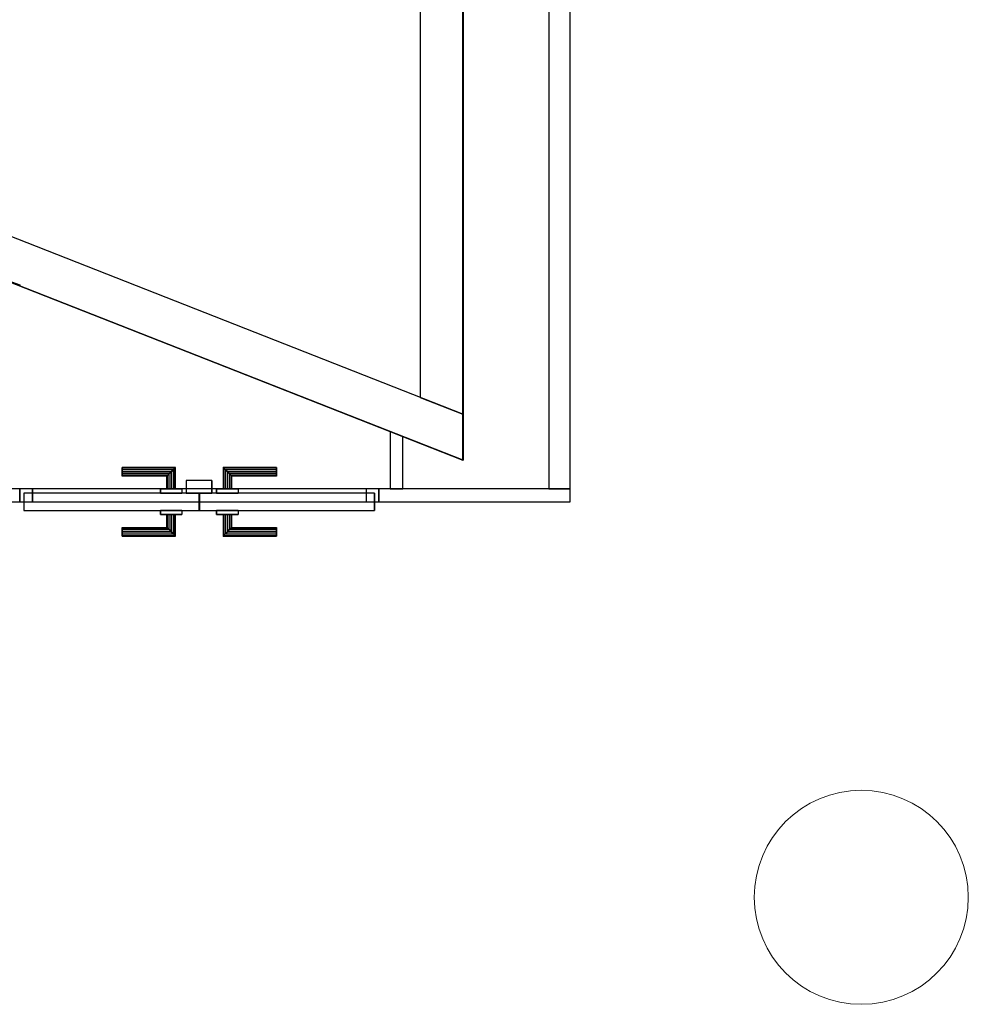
# Model space of a CAD drawing. Header units: metres. Extents: x 391.1 to 427.5, y 12.8 to 28.4.
# Tile 80 of 195: x 408.8 to 411, y 20.9 to 23.2. Entities that reach past the tile are written whole.
import ezdxf

# ---------------------------------------------------------------- set-up
doc = ezdxf.new("R2010")
doc.units = ezdxf.units.M
doc.layers.add('01_CARPINTERIA', color=5, linetype='Continuous', lineweight=25, true_color=0x0000ff)
doc.layers.add('01_SUELOS', color=7, linetype='Continuous', lineweight=25, true_color=0x007f00)
for name, color, linetype, lineweight in [('A-COLS-____-MCUT', 7, 'Continuous', 18), ('A-COLS-____-OTLN', 7, 'Continuous', 18), ('A-GENM-____-OTLN', 7, 'Continuous', 18), ('A-WALL-____-MCUT', 7, 'Continuous', 25), ('A-WALL-____-OTLN', 7, 'Continuous', 25)]:
    doc.layers.add(name, color=color, linetype=linetype, lineweight=lineweight)

# ---------------------------------------------------------------- blocks, each defined once
blk = doc.blocks.new('Family - Evans PA-151997-03_ELEC_P0A')
at = {"layer": 'A-WALL-____-MCUT', "color": 253, "true_color": 0xaaaaaa}
for p, q in [((0.0715, 0.03), (0, 0.03)), ((0, 0.03), (0, 0)), ((0.0715, 0), (0.0715, 0.03)), ((0.9107, 0.03), (0.9107, 0)), ((0.9359, 0.03), (0.9107, 0.03)), ((0.9359, 0), (0.9359, 0.03)), ((1.7892, 0.03), (1.7642, 0.03)), ((1.7642, 0.03), (1.7642, 0)), ((1.7892, 0), (1.7892, 0.03)), ((2.6284, 0.03), (2.6284, 0)), ((3.0753, 0.03), (2.6284, 0.03)), ((3.0753, 0), (3.0753, 0.03)), ((0, 0), (0.0715, 0)), ((0.9107, 0), (0.9359, 0)), ((1.7642, 0), (1.7892, 0)), ((2.6284, 0), (3.0753, 0))]:
    blk.add_line(p, q, dxfattribs=at)
at = {"layer": 'A-WALL-____-OTLN', "color": 253, "true_color": 0xaaaaaa}
for p, q in [((3.0753, 0.03), (0, 0.03)), ((0, 0.03), (0, 0)), ((0.0715, 0), (0.0715, 0.03)), ((0.9107, 0.03), (0.0715, 0.03)), ((0.9107, 0), (0.9107, 0.03)), ((0.9359, 0), (0.9359, 0.03)), ((1.7642, 0.03), (0.9359, 0.03)), ((1.7642, 0), (1.7642, 0.03)), ((1.7892, 0), (1.7892, 0.03)), ((2.6284, 0.03), (1.7892, 0.03)), ((2.6284, 0), (2.6284, 0.03)), ((3.0753, 0), (3.0753, 0.03)), ((0, 0), (3.0753, 0)), ((0.0715, 0), (0.9107, 0)), ((0.9359, 0), (1.7642, 0)), ((1.7892, 0), (2.6284, 0))]:
    blk.add_line(p, q, dxfattribs=at)
at = {"layer": 'A-WALL-____-OTLN', "color": 253, "lineweight": 18, "true_color": 0xaaaaaa}
blk.add_line((0, 0), (3.0753, 0), dxfattribs=at)
blk = doc.blocks.new('Family - Vano de puerta PA-151999-03_ELEC_P0A')
at = {"layer": 'A-GENM-____-OTLN', "color": 253, "true_color": 0xaaaaaa}
for p, q in [((408.7811, 22.0936), (408.7811, 22.0636)), ((409.6203, 22.0936), (408.7811, 22.0936)), ((408.7811, 22.0936), (408.7811, 22.0636)), ((408.7811, 22.0936), (409.6203, 22.0936)), ((409.6203, 22.0636), (409.6203, 22.0936)), ((409.6203, 22.0936), (409.6203, 22.0636)), ((408.7811, 22.0636), (409.6203, 22.0636)), ((409.6203, 22.0636), (408.7811, 22.0636))]:
    blk.add_line(p, q, dxfattribs=at)
blk = doc.blocks.new('Family - Pilar PA-152005-03_ELEC_P0A')
at = {"layer": 'A-COLS-____-MCUT', "color": 253, "true_color": 0xaaaaaa}
for start, end in [(360, 180), (180, 360)]:
    blk.add_arc((0.25, 0.25), 0.25, start, end, dxfattribs=at)
at = {"layer": 'A-COLS-____-OTLN', "color": 253, "true_color": 0xaaaaaa}
for start, end in [(360, 180), (180, 360)]:
    blk.add_arc((0.25, 0.25), 0.25, start, end, dxfattribs=at)
blk = doc.blocks.new('Family - Evans PA-152150-03_ELEC_P0A')
at = {"layer": 'A-WALL-____-MCUT', "color": 253, "true_color": 0xaaaaaa}
for p, q in [((0, 0.03), (0, 0)), ((0.134, 0.03), (0, 0.03)), ((0.1222, 0), (0.134, 0.03)), ((0, 0), (0.1222, 0))]:
    blk.add_line(p, q, dxfattribs=at)
at = {"layer": 'A-WALL-____-OTLN', "color": 253, "true_color": 0xaaaaaa}
for p, q in [((0, 0.03), (0, 0)), ((0.134, 0.03), (0, 0.03)), ((0.1222, 0), (0.134, 0.03)), ((0, 0), (0.1222, 0))]:
    blk.add_line(p, q, dxfattribs=at)
at = {"layer": 'A-WALL-____-OTLN', "color": 253, "lineweight": 18, "true_color": 0xaaaaaa}
blk.add_line((0, 0), (0.1222, 0), dxfattribs=at)
blk = doc.blocks.new('Family - Evans PA-152286-03_ELEC_P0A')
at = {"layer": 'A-WALL-____-MCUT', "color": 253, "true_color": 0xaaaaaa}
for p, q in [((0.0394, 0.1), (0, 0)), ((1.9315, 0.1), (0.0394, 0.1)), ((1.9315, 0), (1.9315, 0.1)), ((0, 0), (1.9315, 0))]:
    blk.add_line(p, q, dxfattribs=at)
at = {"layer": 'A-WALL-____-OTLN', "color": 253, "true_color": 0xaaaaaa}
for p, q in [((0.0394, 0.1), (0, 0)), ((1.9315, 0.1), (0.0394, 0.1)), ((1.9315, 0), (1.9315, 0.1)), ((0, 0), (1.9315, 0))]:
    blk.add_line(p, q, dxfattribs=at)
at = {"layer": 'A-WALL-____-OTLN', "color": 253, "lineweight": 18, "true_color": 0xaaaaaa}
blk.add_line((0, 0), (2.0815, 0), dxfattribs=at)
blk = doc.blocks.new('Family - Evans PA-152390-03_ELEC_P0A')
at = {"layer": 'A-WALL-____-MCUT', "color": 253, "true_color": 0xaaaaaa}
for p, q in [((2.106, 0.05), (0, 0.05)), ((0, 0.05), (0, 0)), ((2.106, 0), (2.106, 0.05)), ((0, 0), (2.106, 0))]:
    blk.add_line(p, q, dxfattribs=at)
at = {"layer": 'A-WALL-____-OTLN', "color": 253, "true_color": 0xaaaaaa}
for p, q in [((2.106, 0.05), (0, 0.05)), ((0, 0.05), (0, 0)), ((2.106, 0), (2.106, 0.05)), ((0, 0), (2.106, 0))]:
    blk.add_line(p, q, dxfattribs=at)
at = {"layer": 'A-WALL-____-OTLN', "color": 253, "lineweight": 18, "true_color": 0xaaaaaa}
blk.add_line((-0.02, 0), (2.1433, 0), dxfattribs=at)
blk = doc.blocks.new('Family - Evans PA-152442-03_ELEC_P0A')
at = {"layer": 'A-WALL-____-MCUT', "color": 253, "true_color": 0xaaaaaa}
for p, q in [((3.0768, 0.1), (0.2411, 0.1)), ((0.2411, 0.1), (0.2582, 0.0565)), ((3.1162, 0), (3.0768, 0.1)), ((0.2582, 0.0565), (-0.0007, 0.0075)), ((-0.0007, 0.0075), (0, 0)), ((0, 0), (1.9765, 0)), ((1.9765, 0), (1.9758, 0.0019)), ((1.9758, 0.0019), (2.0026, 0.0019)), ((2.0026, 0.0019), (2.0034, 0)), ((2.0034, 0), (3.1162, 0))]:
    blk.add_line(p, q, dxfattribs=at)
at = {"layer": 'A-WALL-____-OTLN', "color": 253, "true_color": 0xaaaaaa}
for p, q in [((0.2411, 0.1), (0.2582, 0.0565)), ((3.0768, 0.1), (0.2411, 0.1)), ((3.1162, 0), (3.0768, 0.1)), ((0.2582, 0.0565), (-0.0007, 0.0075)), ((-0.0007, 0.0075), (0, 0)), ((0, 0), (1.9765, 0)), ((1.9758, 0.0019), (2.0026, 0.0019)), ((1.9765, 0), (1.9758, 0.0019)), ((2.0026, 0.0019), (2.0034, 0)), ((2.0034, 0), (3.1162, 0))]:
    blk.add_line(p, q, dxfattribs=at)
at = {"layer": 'A-WALL-____-OTLN', "color": 253, "lineweight": 18, "true_color": 0xaaaaaa}
blk.add_line((0, 0), (3.1162, 0), dxfattribs=at)
blk = doc.blocks.new('Family - LONDR55-XX_ZZ-ARQ-CAA-M3D-Londres55-152582-03_ELEC_P0A')
at = {"layer": '01_CARPINTERIA', "color": 161, "true_color": 0xaaaaff}
for p, q in [((0.2391, 0.1087), (0.2391, 0.11)), ((0.2391, 0.11), (0.2391, 0.1087)), ((0.3641, 0.11), (0.2391, 0.11)), ((0.2391, 0.105), (0.2391, 0.1087)), ((0.2391, 0.1087), (0.2391, 0.105)), ((0.3628, 0.1087), (0.2391, 0.1087)), ((0.3628, 0.1087), (0.2391, 0.1087)), ((0.2391, 0.1), (0.2391, 0.105)), ((0.2391, 0.105), (0.2391, 0.1)), ((0.3591, 0.105), (0.2391, 0.105)), ((0.3591, 0.105), (0.2391, 0.105)), ((0.2391, 0.095), (0.2391, 0.1)), ((0.2391, 0.1), (0.2391, 0.095)), ((0.2391, 0.1), (0.3541, 0.1)), ((0.3541, 0.1), (0.2391, 0.1)), ((0.2391, 0.095), (0.2391, 0.0913)), ((0.2391, 0.0913), (0.2391, 0.095)), ((0.3491, 0.095), (0.2391, 0.095)), ((0.3491, 0.095), (0.2391, 0.095)), ((0.3454, 0.0913), (0.3491, 0.095)), ((0.3491, 0.095), (0.3454, 0.0913)), ((0.3491, 0.095), (0.3541, 0.1)), ((0.3541, 0.1), (0.3491, 0.095)), ((0.3491, 0.06), (0.3491, 0.095)), ((0.3491, 0.06), (0.3491, 0.095)), ((0.3591, 0.105), (0.3541, 0.1)), ((0.3541, 0.1), (0.3591, 0.105)), ((0.3541, 0.1), (0.3541, 0.06)), ((0.3541, 0.06), (0.3541, 0.1)), ((0.3628, 0.1087), (0.3591, 0.105)), ((0.3591, 0.105), (0.3628, 0.1087)), ((0.3591, 0.06), (0.3591, 0.105)), ((0.3591, 0.06), (0.3591, 0.105)), ((0.3641, 0.11), (0.3628, 0.1087)), ((0.3628, 0.1087), (0.3641, 0.11)), ((0.3628, 0.06), (0.3628, 0.1087)), ((0.3628, 0.06), (0.3628, 0.1087)), ((0.3641, 0.06), (0.3641, 0.11)), ((0.4764, 0.1087), (0.4751, 0.11)), ((0.4751, 0.11), (0.4751, 0.06)), ((0.4751, 0.11), (0.4764, 0.1087)), ((0.6001, 0.11), (0.4751, 0.11)), ((0.4801, 0.105), (0.4764, 0.1087)), ((0.4764, 0.1087), (0.4764, 0.06)), ((0.4764, 0.1087), (0.4764, 0.06)), ((0.4764, 0.1087), (0.4801, 0.105)), ((0.6001, 0.1087), (0.4764, 0.1087)), ((0.6001, 0.1087), (0.4764, 0.1087)), ((0.4851, 0.1), (0.4801, 0.105)), ((0.4801, 0.105), (0.4801, 0.06)), ((0.4801, 0.105), (0.4801, 0.06)), ((0.4801, 0.105), (0.4851, 0.1)), ((0.6001, 0.105), (0.4801, 0.105)), ((0.6001, 0.105), (0.4801, 0.105)), ((0.4851, 0.06), (0.4851, 0.1)), ((0.4851, 0.1), (0.4851, 0.06)), ((0.4851, 0.1), (0.4901, 0.095)), ((0.4901, 0.095), (0.4851, 0.1)), ((0.4851, 0.1), (0.6001, 0.1)), ((0.6001, 0.1), (0.4851, 0.1)), ((0.4901, 0.095), (0.4901, 0.06)), ((0.4901, 0.095), (0.4938, 0.0913)), ((0.4938, 0.0913), (0.4901, 0.095)), ((0.4901, 0.095), (0.4901, 0.06)), ((0.6001, 0.095), (0.4901, 0.095)), ((0.6001, 0.095), (0.4901, 0.095)), ((0.6001, 0.1087), (0.6001, 0.11)), ((0.6001, 0.11), (0.6001, 0.1087)), ((0.6001, 0.105), (0.6001, 0.1087)), ((0.6001, 0.1087), (0.6001, 0.105)), ((0.6001, 0.105), (0.6001, 0.1)), ((0.6001, 0.1), (0.6001, 0.105)), ((0.6001, 0.1), (0.6001, 0.095)), ((0.6001, 0.095), (0.6001, 0.1)), ((0.6001, 0.095), (0.6001, 0.0913)), ((0.6001, 0.0913), (0.6001, 0.095)), ((0.2391, 0.0913), (0.2391, 0.09)), ((0.2391, 0.09), (0.2391, 0.0913)), ((0.3454, 0.0913), (0.2391, 0.0913)), ((0.3454, 0.0913), (0.2391, 0.0913)), ((0.3441, 0.09), (0.2391, 0.09)), ((0.3441, 0.09), (0.3454, 0.0913)), ((0.3454, 0.0913), (0.3441, 0.09)), ((0.3441, 0.06), (0.3441, 0.09)), ((0.3454, 0.06), (0.3454, 0.0913)), ((0.3454, 0.06), (0.3454, 0.0913)), ((0.4938, 0.0913), (0.4938, 0.06)), ((0.4938, 0.0913), (0.4951, 0.09)), ((0.4951, 0.09), (0.4938, 0.0913)), ((0.4938, 0.0913), (0.4938, 0.06)), ((0.6001, 0.0913), (0.4938, 0.0913)), ((0.6001, 0.0913), (0.4938, 0.0913)), ((0.4951, 0.09), (0.4951, 0.06)), ((0.6001, 0.09), (0.4951, 0.09)), ((0.6001, 0.0913), (0.6001, 0.09)), ((0.6001, 0.09), (0.6001, 0.0913)), ((0.4191, 0.05), (0.01, 0.05)), ((0.01, 0.05), (0.01, 0.01)), ((0.4191, 0.05), (0.01, 0.05)), ((0.01, 0.01), (0.01, 0.05)), ((0.3791, 0.06), (0.3291, 0.06)), ((0.3291, 0.06), (0.3791, 0.06)), ((0.3291, 0.05), (0.3291, 0.06)), ((0.3291, 0.05), (0.3291, 0.06)), ((0.3791, 0.05), (0.3291, 0.05)), ((0.3291, 0.05), (0.3791, 0.05)), ((0.3454, 0.06), (0.3441, 0.06)), ((0.3441, 0.06), (0.3454, 0.06)), ((0.3491, 0.06), (0.3454, 0.06)), ((0.3454, 0.06), (0.3491, 0.06)), ((0.3541, 0.06), (0.3491, 0.06)), ((0.3491, 0.06), (0.3541, 0.06)), ((0.3591, 0.06), (0.3541, 0.06)), ((0.3541, 0.06), (0.3591, 0.06)), ((0.3591, 0.06), (0.3628, 0.06)), ((0.3628, 0.06), (0.3591, 0.06)), ((0.3628, 0.06), (0.3641, 0.06)), ((0.3641, 0.06), (0.3628, 0.06)), ((0.3791, 0.05), (0.3791, 0.06)), ((0.3791, 0.06), (0.3791, 0.05)), ((0.4191, 0.01), (0.4191, 0.05)), ((0.4191, 0.01), (0.4191, 0.05)), ((0.8292, 0.05), (0.4201, 0.05)), ((0.4201, 0.05), (0.4201, 0.01)), ((0.8292, 0.05), (0.4201, 0.05)), ((0.4201, 0.01), (0.4201, 0.05)), ((0.5101, 0.06), (0.4601, 0.06)), ((0.4601, 0.06), (0.5101, 0.06)), ((0.4601, 0.05), (0.4601, 0.06)), ((0.4601, 0.05), (0.4601, 0.06)), ((0.5101, 0.05), (0.4601, 0.05)), ((0.4601, 0.05), (0.5101, 0.05)), ((0.4764, 0.06), (0.4751, 0.06)), ((0.4751, 0.06), (0.4764, 0.06)), ((0.4801, 0.06), (0.4764, 0.06)), ((0.4764, 0.06), (0.4801, 0.06)), ((0.4851, 0.06), (0.4801, 0.06)), ((0.4801, 0.06), (0.4851, 0.06)), ((0.4901, 0.06), (0.4851, 0.06)), ((0.4851, 0.06), (0.4901, 0.06)), ((0.4901, 0.06), (0.4938, 0.06)), ((0.4938, 0.06), (0.4901, 0.06)), ((0.4938, 0.06), (0.4951, 0.06)), ((0.4951, 0.06), (0.4938, 0.06)), ((0.5101, 0.05), (0.5101, 0.06)), ((0.5101, 0.06), (0.5101, 0.05)), ((0.8292, 0.01), (0.8292, 0.05)), ((0.8292, 0.01), (0.8292, 0.05)), ((0.03, 0.03), (0, 0.03)), ((0, 0.03), (0, 0)), ((0.03, 0.03), (0, 0.03)), ((0, 0), (0, 0.03)), ((0.03, 0), (0.03, 0.03)), ((0.03, 0), (0.03, 0.03)), ((0.8392, 0.03), (0.8092, 0.03)), ((0.8092, 0.03), (0.8092, 0)), ((0.8392, 0.03), (0.8092, 0.03)), ((0.8092, 0), (0.8092, 0.03)), ((0.8392, 0), (0.8392, 0.03)), ((0.8392, 0), (0.8392, 0.03)), ((0, 0), (0.03, 0)), ((0, 0), (0.03, 0)), ((0.01, 0.01), (0.4191, 0.01)), ((0.01, 0.01), (0.4191, 0.01)), ((0.3291, 0.01), (0.3791, 0.01)), ((0.3791, 0.01), (0.3291, 0.01)), ((0.3291, 0), (0.3291, 0.01)), ((0.3291, 0), (0.3291, 0.01)), ((0.3291, 0), (0.3791, 0)), ((0.3791, 0), (0.3291, 0)), ((0.3454, 0), (0.3441, 0)), ((0.3441, 0), (0.3454, 0)), ((0.3491, 0), (0.3454, 0)), ((0.3454, 0), (0.3491, 0)), ((0.3491, 0), (0.3541, 0)), ((0.3541, 0), (0.3491, 0)), ((0.3491, -0.035), (0.3491, 0)), ((0.3541, 0), (0.3591, 0)), ((0.3591, 0), (0.3541, 0)), ((0.3541, 0), (0.3541, -0.04)), ((0.3591, 0), (0.3628, 0)), ((0.3628, 0), (0.3591, 0)), ((0.3591, -0.045), (0.3591, 0)), ((0.3591, -0.045), (0.3591, 0)), ((0.3628, 0), (0.3641, 0)), ((0.3641, 0), (0.3628, 0)), ((0.3628, -0.0487), (0.3628, 0)), ((0.3791, 0), (0.3791, 0.01)), ((0.3791, 0.01), (0.3791, 0)), ((0.4501, 0.01), (0.3901, 0.01)), ((0.3901, 0.01), (0.3901, -0.02)), ((0.4501, 0.01), (0.3901, 0.01)), ((0.3901, -0.02), (0.3901, 0.01)), ((0.4201, 0.01), (0.8292, 0.01)), ((0.4201, 0.01), (0.8292, 0.01)), ((0.4501, -0.02), (0.4501, 0.01)), ((0.4501, -0.02), (0.4501, 0.01)), ((0.4601, 0.01), (0.5101, 0.01)), ((0.5101, 0.01), (0.4601, 0.01)), ((0.4601, 0), (0.4601, 0.01)), ((0.4601, 0), (0.4601, 0.01)), ((0.4601, 0), (0.5101, 0)), ((0.5101, 0), (0.4601, 0)), ((0.4764, 0), (0.4751, 0)), ((0.4751, 0), (0.4764, 0)), ((0.4801, 0), (0.4764, 0)), ((0.4764, 0), (0.4801, 0)), ((0.4801, 0), (0.4851, 0)), ((0.4851, 0), (0.4801, 0)), ((0.4851, 0), (0.4901, 0)), ((0.4901, 0), (0.4851, 0)), ((0.4851, -0.04), (0.4851, 0)), ((0.4901, 0), (0.4938, 0)), ((0.4938, 0), (0.4901, 0)), ((0.4938, 0), (0.4951, 0)), ((0.4951, 0), (0.4938, 0)), ((0.4938, 0), (0.4938, -0.0313)), ((0.4938, 0), (0.4938, -0.0313)), ((0.5101, 0), (0.5101, 0.01)), ((0.5101, 0.01), (0.5101, 0)), ((0.8092, 0), (0.8392, 0)), ((0.8092, 0), (0.8392, 0)), ((0.3441, -0.03), (0.3441, 0)), ((0.3454, -0.0313), (0.3454, 0)), ((0.3454, -0.0313), (0.3454, 0)), ((0.3491, -0.035), (0.3491, 0)), ((0.3541, -0.04), (0.3541, 0)), ((0.3628, -0.0487), (0.3628, 0)), ((0.3641, -0.05), (0.3641, 0)), ((0.3901, -0.02), (0.4501, -0.02)), ((0.3901, -0.02), (0.4501, -0.02)), ((0.4751, 0), (0.4751, -0.05)), ((0.4764, 0), (0.4764, -0.0487)), ((0.4764, 0), (0.4764, -0.0487)), ((0.4801, 0), (0.4801, -0.045)), ((0.4801, 0), (0.4801, -0.045)), ((0.4851, 0), (0.4851, -0.04)), ((0.4901, 0), (0.4901, -0.035)), ((0.4901, 0), (0.4901, -0.035)), ((0.4951, 0), (0.4951, -0.03)), ((0.2391, -0.0313), (0.2391, -0.03)), ((0.2391, -0.03), (0.2391, -0.0313)), ((0.2391, -0.03), (0.3441, -0.03)), ((0.2391, -0.035), (0.2391, -0.0313)), ((0.2391, -0.0313), (0.2391, -0.035)), ((0.2391, -0.0313), (0.3454, -0.0313)), ((0.2391, -0.0313), (0.3454, -0.0313)), ((0.2391, -0.04), (0.2391, -0.035)), ((0.2391, -0.035), (0.2391, -0.04)), ((0.2391, -0.035), (0.3491, -0.035)), ((0.2391, -0.035), (0.3491, -0.035)), ((0.2391, -0.045), (0.2391, -0.04)), ((0.2391, -0.04), (0.2391, -0.045)), ((0.3541, -0.04), (0.2391, -0.04)), ((0.2391, -0.04), (0.3541, -0.04)), ((0.2391, -0.045), (0.2391, -0.0487)), ((0.2391, -0.0487), (0.2391, -0.045)), ((0.2391, -0.045), (0.3591, -0.045)), ((0.2391, -0.045), (0.3591, -0.045)), ((0.3454, -0.0313), (0.3441, -0.03)), ((0.3441, -0.03), (0.3454, -0.0313)), ((0.3491, -0.035), (0.3454, -0.0313)), ((0.3454, -0.0313), (0.3491, -0.035)), ((0.3541, -0.04), (0.3491, -0.035)), ((0.3491, -0.035), (0.3541, -0.04)), ((0.3541, -0.04), (0.3591, -0.045)), ((0.3591, -0.045), (0.3541, -0.04)), ((0.3591, -0.045), (0.3628, -0.0487)), ((0.3628, -0.0487), (0.3591, -0.045)), ((0.4764, -0.0487), (0.4801, -0.045)), ((0.4801, -0.045), (0.4764, -0.0487)), ((0.4801, -0.045), (0.4851, -0.04)), ((0.4851, -0.04), (0.4801, -0.045)), ((0.4801, -0.045), (0.6001, -0.045)), ((0.4801, -0.045), (0.6001, -0.045)), ((0.4901, -0.035), (0.4851, -0.04)), ((0.4851, -0.04), (0.4901, -0.035)), ((0.6001, -0.04), (0.4851, -0.04)), ((0.4851, -0.04), (0.6001, -0.04)), ((0.4938, -0.0313), (0.4901, -0.035)), ((0.4901, -0.035), (0.4938, -0.0313)), ((0.4901, -0.035), (0.6001, -0.035)), ((0.4901, -0.035), (0.6001, -0.035)), ((0.4951, -0.03), (0.4938, -0.0313)), ((0.4938, -0.0313), (0.4951, -0.03)), ((0.4938, -0.0313), (0.6001, -0.0313)), ((0.4938, -0.0313), (0.6001, -0.0313)), ((0.4951, -0.03), (0.6001, -0.03)), ((0.6001, -0.0313), (0.6001, -0.03)), ((0.6001, -0.03), (0.6001, -0.0313)), ((0.6001, -0.035), (0.6001, -0.0313)), ((0.6001, -0.0313), (0.6001, -0.035)), ((0.6001, -0.035), (0.6001, -0.04)), ((0.6001, -0.04), (0.6001, -0.035)), ((0.6001, -0.04), (0.6001, -0.045)), ((0.6001, -0.045), (0.6001, -0.04)), ((0.6001, -0.045), (0.6001, -0.0487)), ((0.6001, -0.0487), (0.6001, -0.045)), ((0.2391, -0.0487), (0.2391, -0.05)), ((0.2391, -0.05), (0.2391, -0.0487)), ((0.2391, -0.0487), (0.3628, -0.0487)), ((0.2391, -0.0487), (0.3628, -0.0487)), ((0.2391, -0.05), (0.3641, -0.05)), ((0.3628, -0.0487), (0.3641, -0.05)), ((0.3641, -0.05), (0.3628, -0.0487)), ((0.4751, -0.05), (0.4764, -0.0487)), ((0.4764, -0.0487), (0.4751, -0.05)), ((0.4751, -0.05), (0.6001, -0.05)), ((0.4764, -0.0487), (0.6001, -0.0487)), ((0.4764, -0.0487), (0.6001, -0.0487)), ((0.6001, -0.0487), (0.6001, -0.05)), ((0.6001, -0.05), (0.6001, -0.0487))]:
    blk.add_line(p, q, dxfattribs=at)
blk = doc.blocks.new('Family - Porta PA-152583-03_ELEC_P0A')
blk.add_blockref('Family - LONDR55-XX_ZZ-ARQ-CAA-M3D-Londres55-152582-03_ELEC_P0A', (0, 0))
blk = doc.blocks.new('Family - LONDR55-XX_ZZ-ARQ-CAA-M3D-Londres55-152611-03_ELEC_P0A')
at = {"layer": '01_SUELOS', "color": 9, "true_color": 0xaad4aa}
for p, q in [((10.6397, 11.1025), (10.6397, 8.9201)), ((10.6397, 8.9201), (10.6397, 11.1025)), ((10.6397, 8.9201), (8.024, 9.9494)), ((8.024, 9.9494), (10.6397, 8.9201))]:
    blk.add_line(p, q, dxfattribs=at)
blk = doc.blocks.new('LONDR55-XX_ZZ-ARQ-CAA-M3D-Londres55_ifc-1-03_ELEC_P0A')
at = {"layer": '01_CARPINTERIA', "color": 253, "lineweight": 18, "true_color": 0xaaaaaa, "rotation": 180}
blk.add_blockref('Family - Porta PA-152583-03_ELEC_P0A', (409.6203, 22.0936), dxfattribs=at)
at = {"layer": '01_SUELOS', "color": 253, "lineweight": 18, "true_color": 0xaaaaaa}
blk.add_blockref('Family - LONDR55-XX_ZZ-ARQ-CAA-M3D-Londres55-152611-03_ELEC_P0A', (399.1772, 13.2406), dxfattribs=at)
at = {"layer": 'A-COLS-____-OTLN', "color": 253, "lineweight": 18, "true_color": 0xaaaaaa}
blk.add_blockref('Family - Pilar PA-152005-03_ELEC_P0A', (410.4971, 20.8895), dxfattribs=at)
at = {"layer": 'A-GENM-____-OTLN', "color": 253, "lineweight": 18, "true_color": 0xaaaaaa}
blk.add_blockref('Family - Vano de puerta PA-151999-03_ELEC_P0A', (0, 0), dxfattribs=at)
at = {"layer": 'A-WALL-____-OTLN', "color": 253, "lineweight": 18, "true_color": 0xaaaaaa}
for name, p, rotation in [('Family - Evans PA-152286-03_ELEC_P0A', (409.8166, 22.2681), 90), ('Family - Evans PA-152390-03_ELEC_P0A', (410.0672, 22.0936), 90), ('Family - Evans PA-152442-03_ELEC_P0A', (406.9169, 23.3019), 338.5163399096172), ('Family - Evans PA-152150-03_ELEC_P0A', (409.6765, 22.0936), 90)]:
    blk.add_blockref(name, p, dxfattribs=dict(at, rotation=rotation))
blk.add_blockref('Family - Evans PA-151997-03_ELEC_P0A', (406.9919, 22.0636), dxfattribs=at)

msp = doc.modelspace()

# ---------------------------------------------------------------- block references
at = {"lineweight": 5}
msp.add_blockref('LONDR55-XX_ZZ-ARQ-CAA-M3D-Londres55_ifc-1-03_ELEC_P0A', (0, 0), dxfattribs=at)

doc.saveas('drawing.dxf')
